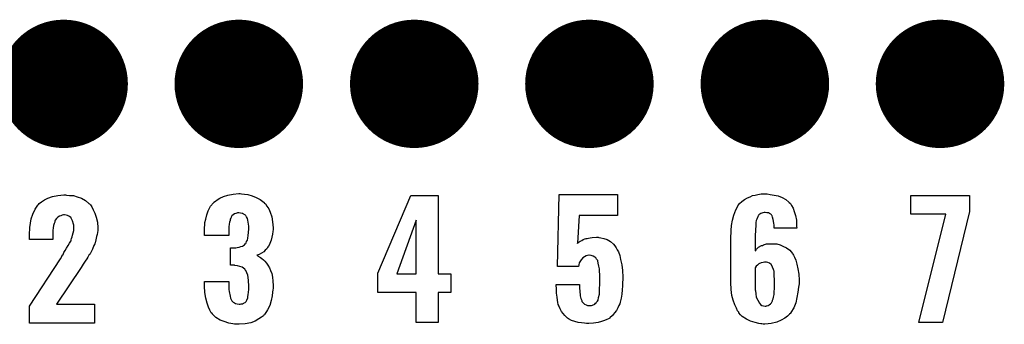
# Model space of a CAD drawing. Extents: x -0.07 to 0.95, y -0.15 to 2.1.
# Tile 12 of 19: x 0.29 to 0.62, y 0.83 to 0.94. Entities that reach past the tile are written whole.
import ezdxf

# ---------------------------------------------------------------- set-up
doc = ezdxf.new("R2010")
doc.units = 0
doc.layers.get('0').update_dxf_attribs({"linetype": 'CONTINUOUS'})
doc.layers.add('gto', color=2, linetype='CONTINUOUS')
doc.layers.add('gts', color=1, linetype='CONTINUOUS')

# ---------------------------------------------------------------- blocks, each defined once
blk = doc.blocks.new('D78')
at = {"const_width": 0.02165}
blk.add_lwpolyline([(-0.010825, 0, 1), (0.010825, 0, 1)], format="xyb", close=True, dxfattribs=at)

msp = doc.modelspace()

# ---------------------------------------------------------------- linework, layer by layer
at = {"layer": 'gto', "color": 2}
for points in [[(0.3034, 0.8759), (0.3044, 0.8758), (0.3057, 0.8757), (0.307, 0.8753), (0.3084, 0.8748), (0.3098, 0.8741), (0.3109, 0.8731), (0.3111, 0.8729), (0.3114, 0.8726), (0.3119, 0.8719), (0.3124, 0.8709), (0.3129, 0.8698), (0.3134, 0.8684), (0.3138, 0.8667), (0.3139, 0.8648), (0.3139, 0.8647), (0.3139, 0.8644), (0.3139, 0.8639), (0.3138, 0.8633), (0.3137, 0.8626), (0.3135, 0.8619), (0.3131, 0.8602), (0.3131, 0.8601), (0.313, 0.8599), (0.3129, 0.8594), (0.3126, 0.8589), (0.3121, 0.8576), (0.3114, 0.8563), (0.3113, 0.8562), (0.3112, 0.8559), (0.3109, 0.8556), (0.3106, 0.855), (0.3102, 0.8544), (0.3096, 0.8536), (0.309, 0.8526), (0.3083, 0.8515), (0.3, 0.8391), (0.3128, 0.8391), (0.3128, 0.8327), (0.2909, 0.8327), (0.2909, 0.8384), (0.3013, 0.8544), (0.3019, 0.8554), (0.3019, 0.8556), (0.3022, 0.8559), (0.3025, 0.8565), (0.3029, 0.8572), (0.3034, 0.858), (0.3039, 0.8589), (0.3044, 0.8597), (0.3048, 0.8604), (0.3049, 0.8605), (0.3049, 0.8608), (0.3051, 0.8612), (0.3053, 0.8618), (0.3054, 0.8624), (0.3056, 0.8632), (0.3058, 0.864), (0.3058, 0.8649), (0.3058, 0.865), (0.3058, 0.8653), (0.3058, 0.8657), (0.3057, 0.8661), (0.3054, 0.8672), (0.3052, 0.8677), (0.3049, 0.8681), (0.3049, 0.8682), (0.3048, 0.8683), (0.3044, 0.8687), (0.3037, 0.869), (0.3032, 0.8691), (0.3027, 0.8692), (0.3024, 0.8692), (0.3019, 0.8691), (0.3015, 0.8689), (0.301, 0.8688), (0.3004, 0.8684), (0.3, 0.868), (0.2996, 0.8674), (0.2996, 0.8674), (0.2994, 0.8671), (0.2994, 0.8668), (0.2992, 0.8663), (0.299, 0.8656), (0.2989, 0.8648), (0.2988, 0.8639), (0.2988, 0.8628), (0.2988, 0.8609), (0.2909, 0.8609), (0.2909, 0.8629), (0.2909, 0.863), (0.2909, 0.8632), (0.2909, 0.8635), (0.291, 0.8639), (0.291, 0.8644), (0.291, 0.865), (0.2912, 0.8664), (0.2915, 0.8679), (0.292, 0.8695), (0.2928, 0.8711), (0.2937, 0.8725), (0.2939, 0.8727), (0.2942, 0.8731), (0.2949, 0.8736), (0.2959, 0.8743), (0.2971, 0.8749), (0.2986, 0.8754), (0.3004, 0.8758), (0.3025, 0.876), (0.303, 0.876), (0.3034, 0.8759)], [(0.3623, 0.8763), (0.3633, 0.8762), (0.3645, 0.8761), (0.3659, 0.8756), (0.3673, 0.8751), (0.3686, 0.8744), (0.3699, 0.8734), (0.37, 0.8732), (0.3704, 0.8729), (0.3709, 0.8721), (0.3715, 0.8712), (0.372, 0.8701), (0.3725, 0.8686), (0.3728, 0.8669), (0.373, 0.8649), (0.373, 0.8647), (0.373, 0.8643), (0.3729, 0.8636), (0.3728, 0.8627), (0.3725, 0.8617), (0.3723, 0.8607), (0.3719, 0.8596), (0.3714, 0.8586), (0.3713, 0.8586), (0.3711, 0.8582), (0.3708, 0.8578), (0.3703, 0.8573), (0.3698, 0.8568), (0.3691, 0.8563), (0.3683, 0.8559), (0.3675, 0.8556), (0.3675, 0.8556), (0.3677, 0.8555), (0.368, 0.8553), (0.3683, 0.8551), (0.3687, 0.8548), (0.3692, 0.8545), (0.3697, 0.8541), (0.3702, 0.8536), (0.3707, 0.8529), (0.3712, 0.8522), (0.3717, 0.8514), (0.3721, 0.8504), (0.3725, 0.8494), (0.3727, 0.8482), (0.3729, 0.8469), (0.373, 0.8454), (0.373, 0.8453), (0.373, 0.8452), (0.373, 0.8448), (0.373, 0.8444), (0.3729, 0.8439), (0.3728, 0.8432), (0.3726, 0.8419), (0.3723, 0.8403), (0.3718, 0.8387), (0.3711, 0.8372), (0.3702, 0.8357), (0.37, 0.8356), (0.3697, 0.8352), (0.369, 0.8347), (0.3681, 0.8341), (0.3669, 0.8334), (0.3654, 0.8328), (0.3635, 0.8325), (0.3615, 0.8323), (0.3609, 0.8323), (0.3605, 0.8324), (0.36, 0.8324), (0.3594, 0.8325), (0.358, 0.8327), (0.3565, 0.8332), (0.3551, 0.8337), (0.3537, 0.8346), (0.3525, 0.8357), (0.3525, 0.8358), (0.3521, 0.8362), (0.3517, 0.8371), (0.3512, 0.8381), (0.3507, 0.8394), (0.3503, 0.8411), (0.35, 0.843), (0.3499, 0.8452), (0.3499, 0.8467), (0.358, 0.8467), (0.358, 0.8452), (0.358, 0.8451), (0.358, 0.8447), (0.3581, 0.8441), (0.3582, 0.8434), (0.3585, 0.8418), (0.3586, 0.8411), (0.3589, 0.8405), (0.3589, 0.8404), (0.359, 0.8402), (0.3592, 0.8401), (0.3595, 0.8398), (0.3599, 0.8395), (0.3603, 0.8393), (0.3609, 0.8392), (0.3615, 0.8391), (0.3619, 0.8391), (0.3622, 0.8392), (0.3626, 0.8392), (0.363, 0.8394), (0.3635, 0.8397), (0.3639, 0.84), (0.3641, 0.8405), (0.3641, 0.8406), (0.3642, 0.8407), (0.3644, 0.8412), (0.3645, 0.8417), (0.3646, 0.8423), (0.3647, 0.8432), (0.3648, 0.8441), (0.3648, 0.8452), (0.3648, 0.8454), (0.3648, 0.8458), (0.3647, 0.8464), (0.3647, 0.8472), (0.3644, 0.8489), (0.3641, 0.8497), (0.3638, 0.8504), (0.3637, 0.8505), (0.3636, 0.8507), (0.3634, 0.8509), (0.363, 0.8512), (0.3625, 0.8516), (0.3618, 0.8518), (0.361, 0.852), (0.3601, 0.8521), (0.36, 0.8521), (0.3599, 0.8522), (0.3586, 0.8522), (0.3586, 0.8581), (0.3604, 0.8581), (0.3609, 0.8582), (0.3615, 0.8583), (0.3621, 0.8585), (0.3627, 0.8587), (0.3633, 0.8591), (0.3637, 0.8596), (0.3638, 0.8596), (0.3639, 0.8598), (0.364, 0.8602), (0.3643, 0.8607), (0.3645, 0.8614), (0.3646, 0.8623), (0.3647, 0.8633), (0.3648, 0.8645), (0.3648, 0.8646), (0.3648, 0.8649), (0.3648, 0.8654), (0.3647, 0.8661), (0.3645, 0.8674), (0.3643, 0.868), (0.364, 0.8686), (0.364, 0.8686), (0.3639, 0.8688), (0.3637, 0.869), (0.3635, 0.8692), (0.363, 0.8695), (0.3626, 0.8697), (0.362, 0.8698), (0.3614, 0.8699), (0.361, 0.8699), (0.3607, 0.8698), (0.3604, 0.8697), (0.3599, 0.8696), (0.3595, 0.8692), (0.3591, 0.8689), (0.3588, 0.8684), (0.3588, 0.8683), (0.3587, 0.8681), (0.3585, 0.8678), (0.3585, 0.8673), (0.3583, 0.8667), (0.3582, 0.8661), (0.3581, 0.8652), (0.358, 0.8642), (0.358, 0.8623), (0.3499, 0.8623), (0.3499, 0.8646), (0.3499, 0.8647), (0.3499, 0.8649), (0.3499, 0.8651), (0.35, 0.8656), (0.35, 0.8661), (0.35, 0.8666), (0.3503, 0.8678), (0.3506, 0.8692), (0.3511, 0.8706), (0.3519, 0.8721), (0.3529, 0.8733), (0.353, 0.8735), (0.3535, 0.8738), (0.3541, 0.8743), (0.355, 0.8749), (0.3563, 0.8754), (0.3577, 0.8759), (0.3595, 0.8762), (0.3614, 0.8764), (0.3619, 0.8764), (0.3623, 0.8763)], [(0.4285, 0.8493), (0.4328, 0.8493), (0.4328, 0.843), (0.4285, 0.843), (0.4285, 0.8329), (0.4211, 0.8329), (0.4211, 0.843), (0.4082, 0.843), (0.4082, 0.8495), (0.4193, 0.8758), (0.4285, 0.8758), (0.4285, 0.8493)], [(0.489, 0.869), (0.476, 0.869), (0.4755, 0.8597), (0.4755, 0.8597), (0.4755, 0.8596), (0.4755, 0.8597), (0.4757, 0.8598), (0.4761, 0.8601), (0.4764, 0.8604), (0.4769, 0.8606), (0.4774, 0.8609), (0.478, 0.8611), (0.4781, 0.8611), (0.4784, 0.8612), (0.4787, 0.8613), (0.4792, 0.8614), (0.4798, 0.8615), (0.4804, 0.8616), (0.4819, 0.8617), (0.4824, 0.8617), (0.4827, 0.8616), (0.4834, 0.8615), (0.4844, 0.8613), (0.4855, 0.8609), (0.4866, 0.8602), (0.4876, 0.8593), (0.4881, 0.8588), (0.4885, 0.8581), (0.4886, 0.8579), (0.4889, 0.8574), (0.4893, 0.8567), (0.4897, 0.8555), (0.49, 0.8542), (0.4904, 0.8524), (0.4907, 0.8504), (0.4908, 0.8482), (0.4908, 0.8481), (0.4908, 0.8479), (0.4908, 0.8477), (0.4908, 0.8474), (0.4907, 0.8464), (0.4907, 0.8453), (0.4905, 0.8439), (0.4904, 0.8425), (0.4902, 0.8411), (0.4899, 0.8398), (0.4899, 0.8396), (0.4897, 0.8392), (0.4894, 0.8386), (0.4891, 0.8379), (0.4886, 0.837), (0.488, 0.8362), (0.4873, 0.8353), (0.4864, 0.8345), (0.4864, 0.8344), (0.4859, 0.8342), (0.4854, 0.8339), (0.4846, 0.8336), (0.4836, 0.8332), (0.4824, 0.8329), (0.4809, 0.8327), (0.4793, 0.8326), (0.4785, 0.8326), (0.4778, 0.8327), (0.4768, 0.8328), (0.4757, 0.8329), (0.4746, 0.8333), (0.4735, 0.8336), (0.4725, 0.8341), (0.4724, 0.8342), (0.4721, 0.8344), (0.4717, 0.8348), (0.4712, 0.8353), (0.4707, 0.8359), (0.4701, 0.8366), (0.4696, 0.8375), (0.4692, 0.8385), (0.4692, 0.8387), (0.469, 0.839), (0.4689, 0.8397), (0.4688, 0.8405), (0.4686, 0.8415), (0.4684, 0.8428), (0.4684, 0.8441), (0.4683, 0.8457), (0.4762, 0.8457), (0.4762, 0.8455), (0.4762, 0.8451), (0.4762, 0.8444), (0.4763, 0.8436), (0.4764, 0.8419), (0.4766, 0.841), (0.4769, 0.8403), (0.4769, 0.8402), (0.477, 0.84), (0.4772, 0.8398), (0.4775, 0.8394), (0.4779, 0.8391), (0.4784, 0.8389), (0.4789, 0.8387), (0.4796, 0.8386), (0.4799, 0.8386), (0.4802, 0.8387), (0.4805, 0.8388), (0.4813, 0.8391), (0.4816, 0.8394), (0.4819, 0.8397), (0.4819, 0.8398), (0.482, 0.8399), (0.4822, 0.8401), (0.4824, 0.8404), (0.4826, 0.8414), (0.4829, 0.8425), (0.4829, 0.8426), (0.4829, 0.8429), (0.4829, 0.8433), (0.4829, 0.8439), (0.4829, 0.8446), (0.483, 0.8455), (0.483, 0.8466), (0.483, 0.8479), (0.483, 0.8479), (0.483, 0.848), (0.483, 0.8485), (0.483, 0.8492), (0.4829, 0.85), (0.4829, 0.851), (0.4827, 0.8519), (0.4825, 0.8529), (0.4823, 0.8537), (0.4823, 0.8538), (0.4821, 0.854), (0.4819, 0.8543), (0.4817, 0.8547), (0.4813, 0.855), (0.4808, 0.8553), (0.4801, 0.8555), (0.4794, 0.8556), (0.4793, 0.8556), (0.4789, 0.8555), (0.4784, 0.8554), (0.4779, 0.8551), (0.4773, 0.8547), (0.4767, 0.854), (0.4761, 0.853), (0.4759, 0.8524), (0.4758, 0.8518), (0.4687, 0.8518), (0.4693, 0.8761), (0.489, 0.8761), (0.489, 0.869)], [(0.5404, 0.8761), (0.5417, 0.8759), (0.5431, 0.8756), (0.5444, 0.8751), (0.5457, 0.8744), (0.5467, 0.8735), (0.5468, 0.8734), (0.5472, 0.873), (0.5476, 0.8724), (0.5481, 0.8715), (0.5485, 0.8704), (0.5489, 0.869), (0.5492, 0.8674), (0.5493, 0.8654), (0.5494, 0.8647), (0.5417, 0.8647), (0.5417, 0.8649), (0.5417, 0.8652), (0.5417, 0.8657), (0.5416, 0.8664), (0.5414, 0.8677), (0.5412, 0.8684), (0.5411, 0.8689), (0.5411, 0.8689), (0.541, 0.869), (0.5408, 0.8692), (0.5406, 0.8694), (0.5402, 0.8697), (0.5398, 0.8699), (0.5393, 0.8699), (0.5387, 0.87), (0.5384, 0.87), (0.5379, 0.8699), (0.5372, 0.8697), (0.5366, 0.8692), (0.5365, 0.869), (0.5363, 0.8689), (0.5362, 0.8686), (0.5361, 0.8683), (0.5359, 0.8678), (0.5357, 0.8673), (0.5356, 0.8666), (0.5356, 0.8665), (0.5356, 0.8663), (0.5355, 0.8659), (0.5355, 0.8653), (0.5354, 0.8645), (0.5354, 0.8636), (0.5353, 0.8626), (0.5353, 0.8614), (0.5353, 0.8571), (0.5355, 0.8572), (0.5358, 0.8577), (0.5365, 0.8583), (0.5375, 0.8589), (0.5376, 0.8589), (0.5378, 0.8589), (0.5381, 0.8591), (0.5385, 0.8592), (0.5391, 0.8594), (0.5397, 0.8594), (0.541, 0.8595), (0.5414, 0.8595), (0.5417, 0.8594), (0.5426, 0.8594), (0.5437, 0.8591), (0.5447, 0.8587), (0.5459, 0.8581), (0.547, 0.8573), (0.5479, 0.8562), (0.548, 0.856), (0.5482, 0.8556), (0.5486, 0.8549), (0.549, 0.8539), (0.5494, 0.8526), (0.5497, 0.851), (0.55, 0.8492), (0.5501, 0.8472), (0.5501, 0.8471), (0.5501, 0.8469), (0.5501, 0.8465), (0.5501, 0.846), (0.55, 0.8454), (0.5499, 0.8448), (0.5497, 0.8432), (0.5494, 0.8414), (0.549, 0.8396), (0.5483, 0.8379), (0.5474, 0.8363), (0.5473, 0.8361), (0.5469, 0.8357), (0.5462, 0.835), (0.5453, 0.8344), (0.5441, 0.8337), (0.5426, 0.833), (0.5407, 0.8326), (0.5397, 0.8325), (0.5386, 0.8324), (0.538, 0.8324), (0.5376, 0.8325), (0.5372, 0.8325), (0.5366, 0.8326), (0.5353, 0.8329), (0.5338, 0.8334), (0.5324, 0.834), (0.531, 0.8349), (0.5304, 0.8355), (0.5298, 0.8362), (0.5298, 0.8363), (0.5298, 0.8364), (0.5296, 0.8366), (0.5294, 0.8369), (0.529, 0.8377), (0.5285, 0.8389), (0.5279, 0.8404), (0.5275, 0.842), (0.5272, 0.8441), (0.5271, 0.8464), (0.5271, 0.8616), (0.5271, 0.8617), (0.5271, 0.8619), (0.5271, 0.8623), (0.5272, 0.8628), (0.5272, 0.8634), (0.5273, 0.864), (0.5274, 0.8656), (0.5277, 0.8674), (0.5282, 0.8691), (0.5288, 0.8709), (0.5296, 0.8724), (0.5296, 0.8725), (0.5297, 0.8726), (0.5301, 0.873), (0.5308, 0.8737), (0.5317, 0.8744), (0.5328, 0.875), (0.5336, 0.8753), (0.5344, 0.8757), (0.5353, 0.8759), (0.5362, 0.8761), (0.5373, 0.8763), (0.5394, 0.8763), (0.5404, 0.8761)], [(0.6075, 0.8704), (0.5984, 0.8329), (0.5905, 0.8329), (0.5995, 0.8695), (0.5878, 0.8695), (0.5878, 0.8758), (0.6075, 0.8758), (0.6075, 0.8704)], [(0.4211, 0.8674), (0.4146, 0.8493), (0.4211, 0.8493), (0.4211, 0.8674)], [(0.5392, 0.8533), (0.5385, 0.8533), (0.538, 0.8532), (0.5373, 0.853), (0.5366, 0.8527), (0.5364, 0.8526), (0.5361, 0.8523), (0.5357, 0.8519), (0.5353, 0.8513), (0.5353, 0.8445), (0.5353, 0.8444), (0.5353, 0.8443), (0.5353, 0.8439), (0.5354, 0.8436), (0.5355, 0.8426), (0.5357, 0.8415), (0.5362, 0.8404), (0.5368, 0.8394), (0.5371, 0.839), (0.5376, 0.8387), (0.5381, 0.8385), (0.5387, 0.8384), (0.539, 0.8384), (0.5392, 0.8385), (0.5397, 0.8387), (0.5401, 0.8389), (0.5405, 0.8392), (0.5408, 0.8396), (0.5412, 0.8402), (0.5412, 0.8403), (0.5412, 0.8405), (0.5414, 0.8409), (0.5415, 0.8415), (0.5417, 0.8424), (0.5417, 0.8433), (0.5418, 0.8444), (0.5418, 0.8458), (0.5418, 0.8459), (0.5418, 0.8462), (0.5418, 0.8467), (0.5418, 0.8474), (0.5417, 0.8487), (0.5417, 0.8494), (0.5417, 0.8499), (0.5417, 0.85), (0.5417, 0.8502), (0.5416, 0.8504), (0.5415, 0.8508), (0.5412, 0.8516), (0.5408, 0.8524), (0.5408, 0.8524), (0.5407, 0.8525), (0.5402, 0.8529), (0.5396, 0.8531), (0.5392, 0.8533)]]:
    msp.add_lwpolyline(points, dxfattribs=at)

# ---------------------------------------------------------------- block references
at = {"layer": 'gts'}
for p in [(0.3024, 0.9134), (0.3614, 0.9134), (0.4205, 0.9134), (0.4795, 0.9134), (0.5386, 0.9134), (0.5976, 0.9134)]:
    msp.add_blockref('D78', p, dxfattribs=at)

doc.saveas('drawing.dxf')
